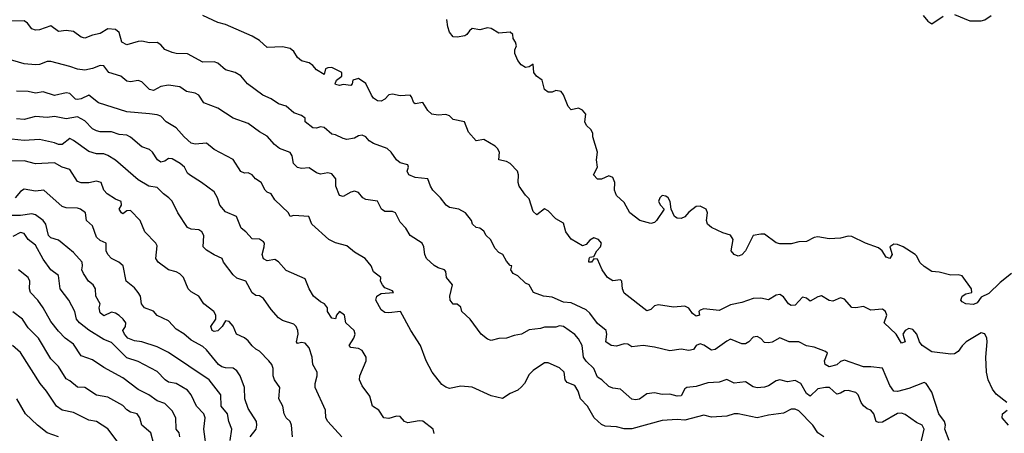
# Model space of a CAD drawing. Header units: metres. Extents: x -51132 to -49532, y -231222 to -229437.
# Tile 142 of 256: x -50403 to -50273, y -231136 to -231081. Entities that reach past the tile are written whole.
import ezdxf

# ---------------------------------------------------------------- set-up
doc = ezdxf.new("R2010")
doc.units = ezdxf.units.M
for name, color, linetype in [('CONTOUR_HALF', 8, 'Continuous'), ('CONTOUR_INDEX', 1, 'Continuous'), ('CONTOUR_INTER', 3, 'Continuous')]:
    doc.layers.add(name, color=color, linetype=linetype)

msp = doc.modelspace()

# ---------------------------------------------------------------- linework, layer by layer
at = {"layer": 'CONTOUR_HALF'}
for points, elevation in [([(-50283.7, -231080.76), (-50283.08, -231081.49), (-50282.58, -231081.86), (-50281.08, -231080.84)], 83.5), ([(-50279.58, -231080.63), (-50277.58, -231081.43), (-50276.08, -231081.46), (-50275.58, -231081.34), (-50274.73, -231080.76)], 83.5), ([(-50280.29, -231136.76), (-50280.84, -231135.26), (-50280.78, -231134.76), (-50280.9, -231134.26), (-50281.65, -231133.26), (-50282.58, -231130.38), (-50283.32, -231129.26), (-50283.58, -231129.13), (-50285.58, -231129.9), (-50287.08, -231130.31), (-50287.58, -231130.25), (-50288.08, -231129.5), (-50289.08, -231127.25), (-50290.58, -231127.04), (-50291.58, -231127.06), (-50294.08, -231126.17), (-50294.58, -231126.37), (-50295.08, -231126.79), (-50296.08, -231127.04), (-50296.62, -231126.76), (-50296.69, -231126.26), (-50296.29, -231125.26), (-50296.58, -231125.04), (-50298.08, -231124.45), (-50299.08, -231124.27), (-50300.08, -231123.78), (-50301.37, -231123.76), (-50302.58, -231123.25), (-50303.58, -231123.8), (-50304.08, -231123.89), (-50304.58, -231123.83), (-50305.08, -231123.33), (-50305.58, -231123.04), (-50306.08, -231123.15), (-50306.65, -231123.76), (-50307.08, -231124.02), (-50307.58, -231124.02), (-50309.08, -231123.42), (-50309.58, -231123.66), (-50311.08, -231124.78), (-50311.58, -231124.86), (-50312.58, -231124.18), (-50313.08, -231124.03), (-50313.58, -231124.26), (-50313.94, -231124.76), (-50314.58, -231124.9), (-50315.58, -231124.74), (-50317.08, -231124.94), (-50319.08, -231124.45), (-50320.58, -231124.26), (-50322.08, -231124.41), (-50322.58, -231124.05), (-50323.08, -231124.02), (-50324.08, -231124.31), (-50324.8, -231124.26), (-50325.49, -231123.76), (-50325.37, -231122.76), (-50325.43, -231122.26), (-50326.58, -231121.33), (-50327.58, -231119.96), (-50328.08, -231119.56), (-50330.08, -231118.64), (-50331.08, -231118.54), (-50332.58, -231117.89), (-50333.72, -231117.76), (-50335, -231117.26), (-50335.57, -231116.26), (-50336.08, -231116.01), (-50337.08, -231115.05), (-50337.7, -231114.76), (-50338, -231114.26), (-50337.85, -231113.76), (-50338.08, -231113.69), (-50338.58, -231113.13), (-50339.07, -231112.26), (-50339.58, -231111.98), (-50340.08, -231111.48), (-50340.69, -231110.26), (-50341.23, -231109.76), (-50341.58, -231109.19), (-50342.08, -231108.8), (-50342.58, -231108.71), (-50343.03, -231108.26), (-50343.18, -231107.76), (-50343.98, -231106.76), (-50344.86, -231106.26), (-50346.08, -231106.05), (-50346.51, -231105.76), (-50347.26, -231104.76), (-50348.27, -231103.76), (-50348.58, -231103.26), (-50348.92, -231102.26), (-50350.58, -231102.12), (-50351.43, -231101.76), (-50351.65, -231101.26), (-50351.5, -231100.76), (-50351.58, -231100.45), (-50352.58, -231100.15), (-50353.08, -231099.76), (-50353.75, -231098.76), (-50354.28, -231098.26), (-50356.08, -231097.63), (-50356.65, -231097.26), (-50357.08, -231096.72), (-50357.58, -231096.5), (-50358.08, -231096.6), (-50358.58, -231096.93), (-50359.58, -231097.07), (-50360.08, -231096.96), (-50361.08, -231096.46), (-50361.58, -231096.39), (-50362.58, -231095.51), (-50363.08, -231095.44), (-50363.58, -231095.62), (-50364.08, -231095.57), (-50365.08, -231094.77), (-50365.1, -231094.26), (-50365.58, -231093.95), (-50366.58, -231093.59), (-50367.58, -231092.71), (-50368.58, -231092.41), (-50369.58, -231091.74), (-50370.67, -231091.26), (-50372.66, -231089.76), (-50373.58, -231088.69), (-50374.32, -231088.26), (-50375.58, -231087.93), (-50376.58, -231087.01), (-50377.08, -231086.85), (-50378.58, -231086.91), (-50380.58, -231085.79), (-50382.08, -231085.76), (-50382.58, -231085.63), (-50383.58, -231085.23), (-50384.08, -231084.62), (-50384.58, -231084.29), (-50385.58, -231084.35), (-50386.58, -231084.14), (-50387.08, -231084.17), (-50388.58, -231084.6), (-50389.21, -231084.26), (-50389.58, -231083), (-50390.08, -231082.58), (-50391.08, -231082.51), (-50392.08, -231083.11), (-50393.08, -231083.34), (-50394.08, -231083.75), (-50394.58, -231083.61), (-50395.58, -231082.85), (-50396.58, -231082.74), (-50397.58, -231082.86), (-50398.58, -231082.1), (-50400.08, -231082.65), (-50400.58, -231082.66), (-50401.08, -231082.5), (-50401.63, -231081.76), (-50402.08, -231081.43), (-50404.08, -231081.48)], 82.5), ([(-50272.08, -231114.76), (-50273.58, -231115.94), (-50275.08, -231117.4), (-50276.08, -231117.86), (-50276.58, -231118.63), (-50277.08, -231118.84), (-50278.08, -231118.74), (-50278.58, -231118.5), (-50278.75, -231118.26), (-50278.58, -231117.76), (-50278.08, -231117.45), (-50277.3, -231117.26), (-50277.35, -231116.76), (-50278.58, -231115.07), (-50279.08, -231114.94), (-50280.08, -231114.98), (-50281.58, -231114.57), (-50282.58, -231114.47), (-50283.58, -231113.83), (-50284.08, -231113.35), (-50284.58, -231112.42), (-50284.78, -231112.26), (-50286.34, -231111.26), (-50287.08, -231110.95), (-50287.58, -231110.87), (-50288.11, -231111.26), (-50287.8, -231112.26), (-50288.08, -231112.77), (-50288.58, -231112.61), (-50289.1, -231111.76), (-50289.58, -231111.36), (-50291.31, -231110.76), (-50293.08, -231109.88), (-50293.58, -231109.82), (-50294.58, -231110.09), (-50296.08, -231110.18), (-50297.58, -231109.93), (-50298.08, -231110.03), (-50299.08, -231110.52), (-50300.08, -231110.59), (-50301.08, -231110.86), (-50302.58, -231110.84), (-50303.08, -231110.71), (-50304.58, -231109.57), (-50305.08, -231109.57), (-50306.08, -231109.76), (-50307.09, -231111.76), (-50307.58, -231112.3), (-50308.08, -231112.47), (-50308.58, -231112.24), (-50309, -231111.76), (-50308.72, -231110.26), (-50309.08, -231109.68), (-50310.08, -231109.38), (-50311.58, -231108.69), (-50312.1, -231108.26), (-50312.25, -231107.76), (-50312.11, -231106.76), (-50312.26, -231106.26), (-50313.08, -231105.89), (-50313.58, -231105.93), (-50314.58, -231106.69), (-50315.08, -231107.28), (-50315.58, -231107.51), (-50316.08, -231107.48), (-50316.45, -231107.26), (-50316.69, -231106.76), (-50316.88, -231106.26), (-50317, -231105.26), (-50317.28, -231104.76), (-50317.58, -231104.56), (-50318.08, -231104.49), (-50318.38, -231104.76), (-50318.55, -231105.26), (-50318.28, -231105.76), (-50317.81, -231106.26), (-50318.82, -231107.76), (-50319.08, -231108.01), (-50319.58, -231108.15), (-50321, -231107.76), (-50322.33, -231106.76), (-50323.08, -231105.38), (-50324.08, -231104.48), (-50324.36, -231103.76), (-50324.3, -231102.76), (-50324.58, -231102.11), (-50325.08, -231101.89), (-50326.08, -231102.32), (-50326.58, -231102.3), (-50327.1, -231101.76), (-50326.6, -231100.76), (-50326.73, -231099.76), (-50326.61, -231098.76), (-50327.2, -231096.76), (-50327.21, -231096.26), (-50327.46, -231095.76), (-50328.06, -231095.26), (-50328.26, -231094.76), (-50328.12, -231093.76), (-50328.58, -231093.23), (-50329.08, -231092.97), (-50330.08, -231093.2), (-50330.46, -231092.76), (-50331.08, -231091.19), (-50331.37, -231090.76), (-50332.08, -231090.64), (-50332.58, -231090.87), (-50333.08, -231090.86), (-50333.58, -231090.49), (-50333.89, -231089.26), (-50334.63, -231088.76), (-50334.96, -231088.26), (-50335.08, -231087.18), (-50335.58, -231087.52), (-50336.08, -231087.59), (-50336.64, -231087.26), (-50337.08, -231086.7), (-50337.46, -231085.76), (-50337.48, -231085.26), (-50337.24, -231084.76), (-50337.38, -231084.26), (-50337.69, -231083.76), (-50337.72, -231083.26), (-50338.08, -231082.94), (-50339.58, -231083.06), (-50340.58, -231082.47), (-50341.08, -231082.39), (-50342.08, -231082.64), (-50343.08, -231082.44), (-50343.46, -231082.76), (-50343.78, -231083.26), (-50344.08, -231083.44), (-50345.08, -231083.62), (-50345.58, -231083.54), (-50346.08, -231082.93), (-50346.3, -231082.26), (-50346.43, -231081.26)], 83.5), ([(-50296.77, -231136.26), (-50297.58, -231135.76), (-50298.22, -231134.76), (-50300.08, -231132.87), (-50300.58, -231132.64), (-50301.08, -231132.63), (-50302.08, -231133.15), (-50304.08, -231133.42), (-50305.58, -231133.78), (-50308.08, -231133.25), (-50308.58, -231133.23), (-50309.58, -231133.54), (-50311.58, -231133.67), (-50312.58, -231133.42), (-50315.08, -231134.09), (-50316.08, -231134.01), (-50318.08, -231134.15), (-50322.08, -231135.21), (-50323.08, -231135.22), (-50324.08, -231134.97), (-50325.58, -231134.89), (-50326.08, -231134.66), (-50327.04, -231133.76), (-50327.92, -231132.26), (-50328.83, -231131.26), (-50329.14, -231130.26), (-50329.58, -231129.5), (-50330.58, -231129.11), (-50330.84, -231128.76), (-50330.96, -231127.76), (-50331.58, -231127.2), (-50333.08, -231126.52), (-50333.58, -231126.52), (-50335.08, -231127.55), (-50335.58, -231128.05), (-50336.19, -231129.26), (-50336.58, -231129.69), (-50337.08, -231130.11), (-50338.08, -231130.58), (-50339.08, -231131.25), (-50340.58, -231130.89), (-50343.08, -231129.72), (-50344.58, -231129.61), (-50346.08, -231129.91), (-50346.58, -231129.73), (-50347.08, -231129.37), (-50348.35, -231127.76), (-50349.16, -231126.26), (-50349.9, -231124.26), (-50351.17, -231122.26), (-50352.53, -231119.76), (-50354.08, -231119.94), (-50354.58, -231119.89), (-50355.08, -231119.53), (-50355.76, -231118.26), (-50355.67, -231117.76), (-50355.08, -231117.4), (-50353.45, -231117.26), (-50353.58, -231117.04), (-50354.58, -231116.63), (-50354.92, -231116.26), (-50355.15, -231115.76), (-50355.11, -231115.26), (-50356.08, -231114.54), (-50356.4, -231113.76), (-50357.18, -231112.76), (-50358.58, -231111.96), (-50359.58, -231111.09), (-50361.08, -231110.72), (-50361.99, -231110.26), (-50364.19, -231108.26), (-50364.61, -231107.26), (-50366.58, -231107.11), (-50367.08, -231107.25), (-50367.3, -231106.76), (-50369.08, -231105.04), (-50369.58, -231104.27), (-50370.08, -231104.05), (-50370.35, -231103.76), (-50370.9, -231102.76), (-50371.63, -231102.26), (-50372.08, -231101.74), (-50372.58, -231101.48), (-50373.08, -231101.52), (-50373.58, -231101.31), (-50374.58, -231099.74), (-50377.08, -231098.43), (-50378.08, -231097.57), (-50379.58, -231097.7), (-50380.08, -231097.56), (-50381, -231096.76), (-50382.08, -231095.54), (-50383.39, -231094.76), (-50384.08, -231094.01), (-50384.58, -231093.82), (-50385.58, -231093.69), (-50388.58, -231093.45), (-50392.31, -231092.26), (-50393.58, -231091.23), (-50394.58, -231091.75), (-50395.08, -231091.84), (-50395.33, -231091.76), (-50396.08, -231091.05), (-50396.58, -231090.94), (-50398.08, -231091.31), (-50399.58, -231090.82), (-50400.58, -231091), (-50401.58, -231090.75), (-50403.08, -231090.74)], 81.5), ([(-50360.25, -231136.26), (-50362.08, -231134.26), (-50362.37, -231133.76), (-50362.42, -231132.76), (-50363.78, -231129.76), (-50363.79, -231129.26), (-50363.51, -231128.26), (-50363.5, -231127.76), (-50364.08, -231126.76), (-50364.15, -231125.76), (-50364.58, -231124.55), (-50365.08, -231123.95), (-50365.58, -231123.85), (-50366.08, -231123.97), (-50366.22, -231123.76), (-50366, -231122.76), (-50366.05, -231122.26), (-50366.27, -231121.76), (-50366.58, -231121.43), (-50368.08, -231120.96), (-50368.58, -231120.6), (-50369.58, -231119.48), (-50370.58, -231118.05), (-50371.08, -231117.69), (-50371.58, -231117.64), (-50372.08, -231117.3), (-50372.92, -231115.76), (-50374.08, -231115.38), (-50374.58, -231114.92), (-50375.82, -231113.26), (-50376.02, -231112.76), (-50377.08, -231112.3), (-50378.08, -231111.68), (-50378.52, -231111.26), (-50378.42, -231109.76), (-50378.71, -231109.26), (-50379.08, -231109.01), (-50380.08, -231108.9), (-50380.58, -231108.67), (-50381.85, -231106.76), (-50382.58, -231105.24), (-50383.06, -231104.76), (-50383.76, -231104.26), (-50384.58, -231103.44), (-50385.69, -231103.26), (-50387.08, -231102.39), (-50390.08, -231099.81), (-50391.08, -231099.19), (-50391.58, -231098.98), (-50392.58, -231098.99), (-50393.58, -231098.69), (-50395.58, -231097.22), (-50396.08, -231096.98), (-50397.08, -231097.77), (-50397.58, -231097.76), (-50398.08, -231097.52), (-50400.08, -231097.07), (-50402.08, -231097.22), (-50404.58, -231096.97)], 80.5), ([(-50372.34, -231136.26), (-50371.56, -231135.26), (-50371.43, -231134.76), (-50371.49, -231134.26), (-50372.58, -231132.55), (-50373.05, -231131.26), (-50373.07, -231129.76), (-50373.66, -231128.26), (-50374.08, -231127.57), (-50374.58, -231127.24), (-50375.58, -231127.18), (-50376.08, -231127.04), (-50376.51, -231126.76), (-50378.08, -231124.83), (-50378.58, -231124.38), (-50380.08, -231123.55), (-50381.08, -231122.69), (-50382.08, -231122.07), (-50383.08, -231121.01), (-50384.58, -231120.28), (-50385.08, -231119.7), (-50386.24, -231119.26), (-50386.62, -231118.76), (-50386.79, -231117.76), (-50387.08, -231117.24), (-50387.58, -231116.64), (-50388.68, -231115.76), (-50389.04, -231113.76), (-50389.63, -231113.26), (-50390.61, -231112.76), (-50391.06, -231112.26), (-50391.31, -231111.76), (-50391.27, -231110.76), (-50392.08, -231110.41), (-50392.58, -231109.98), (-50393.08, -231108.47), (-50393.89, -231107.76), (-50394.02, -231106.76), (-50394.67, -231106.26), (-50395.08, -231106.15), (-50396.58, -231106.12), (-50397.08, -231105.93), (-50399.49, -231103.76), (-50400.58, -231103.9), (-50402.08, -231103.66), (-50402.58, -231103.96), (-50403.28, -231104.76)], 79.5), ([(-50378.03, -231138.26), (-50378.43, -231135.26), (-50378.24, -231133.76), (-50378.45, -231133.26), (-50379.38, -231132.26), (-50380.08, -231130.75), (-50380.58, -231130.13), (-50382.08, -231129.27), (-50383.08, -231129.06), (-50383.54, -231128.76), (-50384.58, -231127.65), (-50387.08, -231126.34), (-50388.58, -231125.89), (-50390.58, -231123.87), (-50391.58, -231123.46), (-50393.58, -231122.23), (-50394.8, -231121.26), (-50395.22, -231120.76), (-50395.43, -231119.76), (-50396.19, -231118.26), (-50397.37, -231116.76), (-50397.58, -231115.03), (-50398.58, -231114.26), (-50399.58, -231112.87), (-50400.58, -231111.02), (-50401.55, -231110.26), (-50402.08, -231109.48), (-50402.58, -231109.35), (-50403.58, -231109.87)], 78.5), ([(-50385.01, -231137.26), (-50385.41, -231135.76), (-50386.6, -231134.76), (-50386.87, -231133.76), (-50387.21, -231133.26), (-50388.08, -231133.02), (-50388.58, -231132.71), (-50389.08, -231132.17), (-50391.08, -231131.06), (-50392.58, -231130.78), (-50394.08, -231129.8), (-50395.08, -231129.75), (-50396.08, -231128.89), (-50396.58, -231128.62), (-50397.58, -231127), (-50398.58, -231125.98), (-50400.22, -231123.26), (-50401.58, -231121.92), (-50402.33, -231120.76), (-50403.58, -231119.81)], 77.5), ([(-50397.58, -231136.28), (-50399.08, -231135.77), (-50400.34, -231134.76), (-50401.92, -231133.26), (-50403.07, -231131.26)], 76.5)]:
    msp.add_lwpolyline(points, dxfattribs=dict(at, elevation=elevation))
at = {"layer": 'CONTOUR_INDEX', "elevation": 80}
msp.add_lwpolyline([(-50366.77, -231136.26), (-50366.87, -231134.76), (-50367.08, -231134.26), (-50367.59, -231133.76), (-50367.85, -231133.26), (-50368.02, -231132.26), (-50368.56, -231131.26), (-50368.42, -231129.76), (-50369.14, -231128.76), (-50369.28, -231128.26), (-50369.29, -231127.26), (-50369.46, -231126.76), (-50369.85, -231126.26), (-50371.08, -231124.97), (-50371.58, -231124.73), (-50372.08, -231124.27), (-50372.58, -231123.62), (-50373.08, -231123.23), (-50374.12, -231122.76), (-50374.58, -231121.68), (-50375.08, -231121.09), (-50375.58, -231121.01), (-50376, -231121.76), (-50376.58, -231122.29), (-50377.08, -231122.38), (-50377.34, -231122.26), (-50377.52, -231121.76), (-50376.84, -231120.76), (-50376.85, -231120.26), (-50377.11, -231119.76), (-50378.41, -231118.76), (-50379.08, -231117.73), (-50380.08, -231117.19), (-50380.51, -231116.76), (-50381.13, -231115.26), (-50381.58, -231114.81), (-50382.08, -231114.53), (-50383.08, -231114.27), (-50384.44, -231113.26), (-50384.74, -231112.76), (-50384.58, -231111.1), (-50384.76, -231110.76), (-50386.22, -231109.26), (-50386.8, -231107.76), (-50388.08, -231106.47), (-50388.58, -231106.5), (-50389.08, -231106.89), (-50389.28, -231106.76), (-50389.59, -231106.26), (-50389.27, -231105.76), (-50389.31, -231105.26), (-50390.08, -231104.96), (-50391.18, -231104.26), (-50391.59, -231103.76), (-50391.95, -231102.76), (-50392.58, -231102.58), (-50393.58, -231102.79), (-50394.58, -231102.79), (-50395.08, -231102.64), (-50396.08, -231101.06), (-50397.08, -231100.73), (-50398.08, -231100.17), (-50400.58, -231100.3), (-50402.08, -231099.89), (-50404.08, -231099.96)], dxfattribs=at)
at = {"layer": 'CONTOUR_INTER'}
for points, elevation in [([(-50272.68, -231131.76), (-50274.08, -231130.64), (-50274.58, -231129.99), (-50275.16, -231128.76), (-50275.38, -231127.76), (-50275.46, -231125.76), (-50275.27, -231123.76), (-50275.31, -231123.26), (-50275.58, -231122.7), (-50276.08, -231122.58), (-50278.04, -231123.76), (-50278.58, -231124.27), (-50279.08, -231125.02), (-50279.58, -231125.36), (-50280.08, -231125.4), (-50282.58, -231125.07), (-50283.82, -231124.26), (-50284.19, -231123.76), (-50284.52, -231122.76), (-50285.08, -231122.12), (-50285.58, -231122.02), (-50286.09, -231122.26), (-50286.4, -231122.76), (-50286.07, -231123.76), (-50286.58, -231123.93), (-50287.24, -231122.76), (-50288.82, -231121.26), (-50288.5, -231120.26), (-50288.66, -231119.76), (-50289.08, -231119.47), (-50290.58, -231119.57), (-50291.58, -231119.12), (-50292.58, -231119.3), (-50293.08, -231119.22), (-50294.08, -231118.14), (-50294.58, -231117.97), (-50295.58, -231118.39), (-50296.08, -231118.3), (-50297.08, -231117.7), (-50297.58, -231117.84), (-50298.58, -231118.4), (-50299.08, -231118.01), (-50299.58, -231117.87), (-50300.58, -231118.92), (-50301.08, -231118.96), (-50301.42, -231118.76), (-50302.08, -231117.84), (-50302.58, -231117.54), (-50303.08, -231117.6), (-50304.08, -231118.23), (-50305.08, -231118.02), (-50306.08, -231118.06), (-50307.58, -231118.58), (-50309.08, -231118.88), (-50310.58, -231119.61), (-50312.58, -231119.43), (-50313.08, -231119.59), (-50313.24, -231119.76), (-50313.16, -231120.26), (-50313.58, -231120.38), (-50314.08, -231120.03), (-50314.58, -231119.32), (-50315.08, -231119.07), (-50316.58, -231119.21), (-50318.58, -231118.87), (-50319.08, -231119.03), (-50319.58, -231119.5), (-50320.08, -231119.66), (-50323.08, -231117.35), (-50323.3, -231116.76), (-50323.39, -231115.76), (-50323.58, -231115.57), (-50324.58, -231115.7), (-50325.28, -231115.26), (-50325.99, -231114.26), (-50326.58, -231112.86), (-50327.08, -231112.81), (-50327.4, -231113.26), (-50327.72, -231113.26), (-50327.71, -231112.76), (-50327.58, -231112.6), (-50327.08, -231112.53), (-50326.69, -231111.76), (-50326.2, -231111.26), (-50326.08, -231110.76), (-50326.44, -231110.26), (-50327.08, -231110.04), (-50327.58, -231110.35), (-50328.08, -231110.94), (-50328.58, -231111.11), (-50330.08, -231110.24), (-50330.76, -231109.26), (-50331.08, -231108.14), (-50332.08, -231107.57), (-50333.08, -231106.51), (-50333.58, -231106.25), (-50334.58, -231107.02), (-50335.08, -231106.59), (-50335.58, -231104.92), (-50336.08, -231104.45), (-50336.89, -231103.26), (-50337.02, -231102.76), (-50336.98, -231101.76), (-50337.13, -231101.26), (-50338.09, -231100.26), (-50338.58, -231100), (-50339.58, -231099.78), (-50339.48, -231098.76), (-50339.74, -231098.26), (-50340.08, -231097.95), (-50341.58, -231097.09), (-50342.58, -231097.25), (-50343.58, -231096.12), (-50344.09, -231094.76), (-50345.58, -231094.44), (-50346.08, -231093.99), (-50346.58, -231093.8), (-50347.58, -231093.89), (-50348.39, -231093.76), (-50348.95, -231093.26), (-50349.58, -231092.2), (-50350.58, -231092.38), (-50350.77, -231092.26), (-50351.08, -231091.46), (-50351.27, -231091.26), (-50352.58, -231091.35), (-50353.58, -231091.11), (-50354.08, -231091.21), (-50354.58, -231091.76), (-50355.08, -231092.03), (-50355.58, -231092.01), (-50356.08, -231091.64), (-50356.35, -231091.26), (-50357.08, -231089.7), (-50358.08, -231089.06), (-50358.79, -231089.26), (-50358.89, -231089.76), (-50359.08, -231089.97), (-50360.08, -231089.84), (-50360.58, -231089.97), (-50361.08, -231089.84), (-50361.15, -231089.76), (-50360.98, -231089.26), (-50360.25, -231088.76), (-50360.27, -231088.26), (-50361.58, -231087.62), (-50362.08, -231087.63), (-50362.43, -231087.76), (-50362.58, -231088.53), (-50363.58, -231087.92), (-50364.08, -231087.34), (-50364.58, -231087), (-50365.58, -231086.71), (-50366.08, -231086.3), (-50366.58, -231085.51), (-50367.08, -231085.09), (-50368.08, -231084.86), (-50370.08, -231084.95), (-50371.08, -231084.04), (-50372.08, -231083.49), (-50375.58, -231081.92), (-50376.58, -231081.65), (-50378.58, -231080.74)], 83), ([(-50284.27, -231138.26), (-50283.56, -231135.26), (-50283.84, -231134.76), (-50284.58, -231134.4), (-50286.08, -231133.34), (-50286.58, -231133.18), (-50287.08, -231133.21), (-50289.08, -231134.35), (-50289.58, -231134.4), (-50289.89, -231134.26), (-50290.22, -231133.26), (-50290.58, -231132.76), (-50291.08, -231132.59), (-50291.58, -231132.18), (-50291.88, -231131.76), (-50292.25, -231130.76), (-50292.58, -231130.43), (-50293.58, -231130.17), (-50294.08, -231130.24), (-50294.58, -231130.53), (-50295.08, -231130.65), (-50296.05, -231129.76), (-50296.58, -231129.79), (-50297.58, -231129.97), (-50298.58, -231130.92), (-50299.08, -231130.58), (-50299.81, -231129.26), (-50300.58, -231128.84), (-50301.58, -231129.02), (-50302.58, -231128.79), (-50303.08, -231128.89), (-50304.08, -231129.54), (-50304.58, -231129.72), (-50305.58, -231129.83), (-50306.08, -231129.7), (-50307.08, -231129.02), (-50308.58, -231129.21), (-50309.58, -231128.73), (-50310.58, -231129.06), (-50312.08, -231129.16), (-50313.58, -231129.65), (-50314.81, -231129.76), (-50315.08, -231129.96), (-50315.58, -231130.87), (-50316.08, -231130.91), (-50317.08, -231130.64), (-50318.08, -231130.71), (-50319.08, -231130.49), (-50320.08, -231130.62), (-50321.08, -231131.3), (-50321.58, -231131.4), (-50322.08, -231131.32), (-50323.58, -231130.02), (-50324.58, -231129.87), (-50325.08, -231129.66), (-50326.02, -231128.76), (-50326.58, -231128.41), (-50327.08, -231127.26), (-50328.08, -231126.31), (-50328.42, -231125.76), (-50328.63, -231124.26), (-50329.08, -231123.38), (-50329.58, -231122.79), (-50331.08, -231121.73), (-50331.58, -231121.67), (-50332.08, -231121.81), (-50333.58, -231121.83), (-50334.08, -231122), (-50335.58, -231122.19), (-50336.58, -231122.73), (-50337.58, -231122.91), (-50338.58, -231123.29), (-50339.58, -231123.32), (-50340.58, -231123.58), (-50341.08, -231123.42), (-50341.91, -231122.76), (-50343.34, -231120.76), (-50344.44, -231119.76), (-50344.58, -231119.21), (-50345.08, -231118.79), (-50345.58, -231118.78), (-50345.98, -231118.26), (-50346.03, -231117.76), (-50345.69, -231116.26), (-50346.48, -231115.26), (-50346.58, -231114.47), (-50346.73, -231114.26), (-50347.58, -231114), (-50348.08, -231113.68), (-50349.1, -231112.76), (-50349.34, -231112.26), (-50349.45, -231111.26), (-50349.69, -231110.76), (-50351.25, -231109.76), (-50351.83, -231108.76), (-50352.58, -231108), (-50353.19, -231106.76), (-50353.58, -231106.6), (-50354.58, -231106.56), (-50355.03, -231106.26), (-50355.58, -231105.2), (-50357.08, -231104.99), (-50357.5, -231104.76), (-50358.08, -231104.07), (-50358.58, -231103.91), (-50359.08, -231104.04), (-50360.08, -231104.6), (-50360.58, -231104.47), (-50361.05, -231103.26), (-50361.07, -231102.26), (-50361.58, -231101.62), (-50362.08, -231101.47), (-50363.08, -231101.64), (-50363.58, -231101.5), (-50364.58, -231100.82), (-50365.58, -231100.9), (-50366.08, -231100.78), (-50366.63, -231100.26), (-50366.82, -231099.26), (-50367.08, -231098.8), (-50368.46, -231098.26), (-50369.11, -231097.76), (-50370.08, -231096.65), (-50371.08, -231096.08), (-50372.58, -231094.97), (-50374.58, -231094.26), (-50376.58, -231092.98), (-50378.42, -231092.26), (-50379.07, -231091.26), (-50379.58, -231090.99), (-50380.7, -231090.76), (-50381.58, -231090.16), (-50383.08, -231089.95), (-50384.08, -231090.09), (-50385.08, -231090.65), (-50385.58, -231090.51), (-50386.58, -231089.48), (-50387.08, -231089.33), (-50388.08, -231089.49), (-50388.58, -231089.4), (-50389.38, -231088.76), (-50390.94, -231088.26), (-50391.58, -231087.39), (-50392.08, -231087.35), (-50393.08, -231087.75), (-50394.08, -231087.95), (-50395.08, -231087.83), (-50396.08, -231087.45), (-50398.58, -231086.81), (-50399.08, -231086.83), (-50400.08, -231087.21), (-50400.58, -231087.25), (-50402.08, -231087.14), (-50405.08, -231086.24)], 82), ([(-50348.08, -231135.84), (-50348.22, -231135.26), (-50349.58, -231134.22), (-50350.08, -231134.18), (-50351.58, -231134.45), (-50351.99, -231134.26), (-50352.58, -231133.61), (-50353.08, -231133.57), (-50354.08, -231133.88), (-50354.72, -231133.76), (-50355.4, -231132.76), (-50356.23, -231132.26), (-50356.58, -231130.94), (-50357.58, -231129.54), (-50357.91, -231128.76), (-50357.9, -231128.26), (-50357.04, -231126.26), (-50357.05, -231125.76), (-50357.58, -231124.91), (-50358.08, -231124.62), (-50359.08, -231124.52), (-50359.28, -231124.26), (-50358.66, -231123.26), (-50358.51, -231122.76), (-50358.62, -231122.26), (-50359.72, -231121.26), (-50359.89, -231120.26), (-50360.58, -231119.77), (-50360.94, -231120.26), (-50361.08, -231120.71), (-50361.58, -231120.65), (-50362.14, -231119.76), (-50362.15, -231119.26), (-50362.55, -231118.76), (-50363.08, -231118.5), (-50364.01, -231117.76), (-50364.58, -231116.76), (-50365.08, -231115.44), (-50367.58, -231114.36), (-50368.58, -231113.22), (-50369.08, -231112.92), (-50370.08, -231113.08), (-50370.58, -231112.83), (-50370.76, -231112.26), (-50370.47, -231111.26), (-50370.46, -231110.76), (-50370.58, -231110.6), (-50371.08, -231110.23), (-50372.08, -231110.18), (-50372.88, -231109.26), (-50373.51, -231108.76), (-50374.12, -231107.26), (-50375.58, -231106.61), (-50376.31, -231105.76), (-50376.65, -231104.76), (-50377.08, -231104.01), (-50378.72, -231102.76), (-50380.33, -231101.76), (-50380.58, -231101.53), (-50380.99, -231100.76), (-50381.53, -231100.26), (-50382.58, -231099.62), (-50383.08, -231099.6), (-50383.58, -231099.96), (-50384.08, -231100.06), (-50384.55, -231099.76), (-50385.17, -231098.76), (-50385.58, -231098.39), (-50386.58, -231098.05), (-50388.08, -231096.79), (-50388.58, -231096.53), (-50389.58, -231096.45), (-50390.58, -231096.09), (-50392.08, -231096.06), (-50392.58, -231095.94), (-50393.08, -231095.68), (-50394.08, -231094.62), (-50395.08, -231094.11), (-50396.58, -231094.37), (-50398.08, -231094.07), (-50399.08, -231094.21), (-50400.58, -231094.04), (-50402.08, -231094.46), (-50403.08, -231094.36)], 81), ([(-50374.97, -231136.76), (-50374.76, -231135.26), (-50375.14, -231134.26), (-50375.3, -231133.26), (-50376.17, -231132.26), (-50376.2, -231130.76), (-50377.74, -231128.76), (-50383.08, -231125.15), (-50384.58, -231124.41), (-50386.58, -231123.74), (-50387.58, -231123.65), (-50388.44, -231123.26), (-50388.88, -231122.76), (-50389.08, -231122.26), (-50388.75, -231121.76), (-50388.69, -231121.26), (-50389.05, -231120.76), (-50389.58, -231120.31), (-50390.08, -231120), (-50390.58, -231119.87), (-50391.58, -231120.32), (-50392.08, -231119.95), (-50392.2, -231119.26), (-50392.09, -231118.76), (-50392.67, -231117.76), (-50392.68, -231116.76), (-50393.02, -231116.26), (-50393.64, -231115.76), (-50394.28, -231114.76), (-50394.49, -231114.26), (-50394.4, -231113.76), (-50394.47, -231113.26), (-50395.58, -231111.97), (-50397.08, -231110.76), (-50397.58, -231110.37), (-50398.58, -231110.07), (-50398.9, -231109.76), (-50399.23, -231108.26), (-50399.58, -231107.76), (-50400.58, -231107), (-50401.08, -231106.88), (-50402.58, -231107.13), (-50405.08, -231107.13)], 79), ([(-50381.6, -231136.26), (-50381.7, -231135.76), (-50382.06, -231135.26), (-50382.11, -231133.76), (-50382.58, -231132.85), (-50383.58, -231131.88), (-50384.58, -231131.55), (-50385.67, -231130.76), (-50387.08, -231130.05), (-50389.08, -231128.51), (-50391.58, -231127.14), (-50393.08, -231126.12), (-50394.58, -231125.62), (-50395.58, -231124.08), (-50396.69, -231123.26), (-50397.58, -231122.37), (-50398.58, -231121.08), (-50399.57, -231119.26), (-50400.29, -231118.26), (-50401.27, -231117.26), (-50401.38, -231116.76), (-50401.34, -231115.76), (-50401.56, -231115.26), (-50402.85, -231114.26)], 78), ([(-50389.58, -231137.21), (-50391.08, -231135.22), (-50392.57, -231134.26), (-50393.58, -231134.09), (-50395.58, -231133.07), (-50397.08, -231132.76), (-50397.83, -231132.26), (-50399.17, -231130.26), (-50400, -231129.26), (-50402.58, -231125.15), (-50403.61, -231124.26)], 77), ([(-50272.47, -231134.76), (-50273.3, -231133.76), (-50273.27, -231133.26), (-50272.63, -231132.76)], 83)]:
    msp.add_lwpolyline(points, dxfattribs=dict(at, elevation=elevation))

doc.saveas('drawing.dxf')
